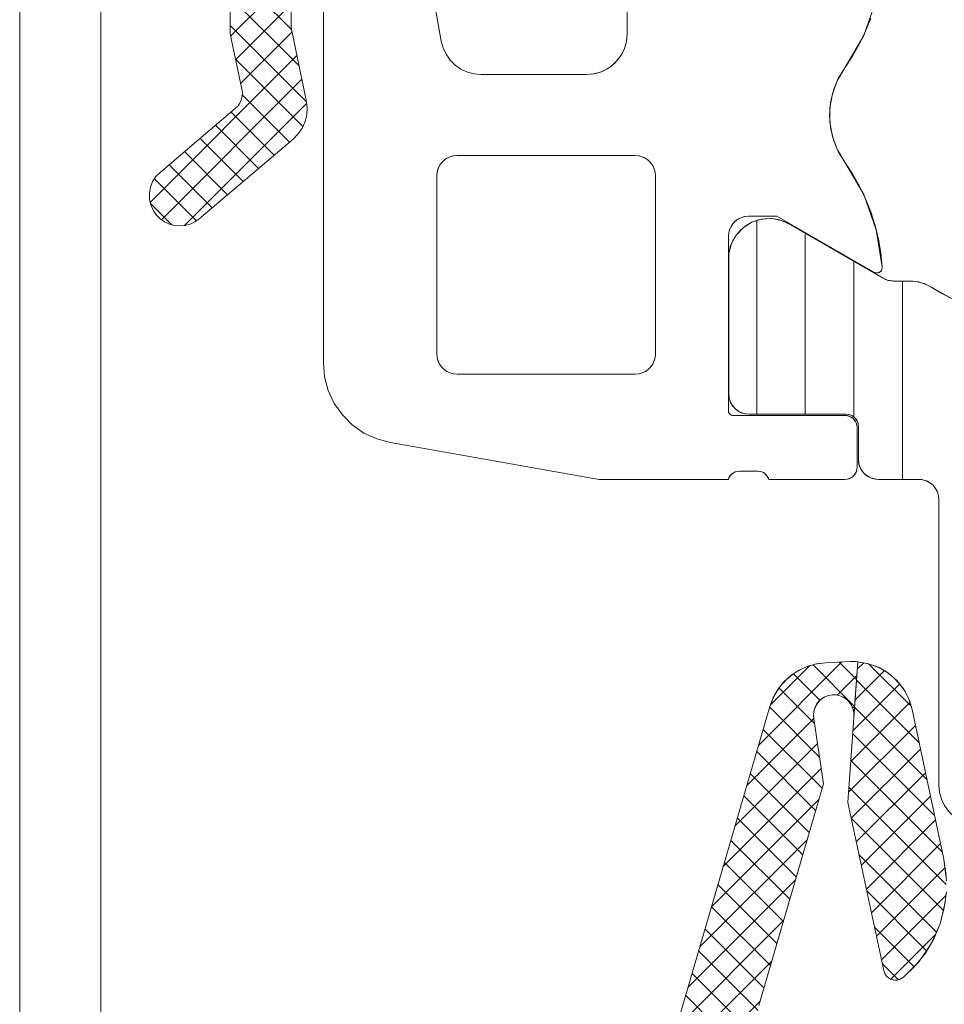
# Model space of a CAD drawing. Header units: metres. Extents: x 69 to 122.5, y -21.4 to -4.6.
# Tile 157 of 250: x 77.335 to 77.3578, y -9.3701 to -9.3458. Entities that reach past the tile are written whole.
import ezdxf

# ---------------------------------------------------------------- set-up
doc = ezdxf.new("R2010")
doc.units = ezdxf.units.M
doc.header["$LTSCALE"] = 0.02
doc.layers.add('032_Metallarbeiten-Fenster', color=7, linetype='Continuous', lineweight=5)

msp = doc.modelspace()

# ---------------------------------------------------------------- linework, layer by layer
at = {"layer": '032_Metallarbeiten-Fenster', "color": 251, "linetype": 'Continuous', "lineweight": 9, "true_color": 0x555555}
for p, q in [((77.34171, -9.34603), (77.3402, -9.34452)), ((77.340211, -9.346191), (77.3417, -9.344702)), ((77.341899, -9.346926), (77.3402, -9.345227)), ((77.340334, -9.346775), (77.3417, -9.345409)), ((77.342083, -9.347817), (77.3402, -9.345934)), ((77.340457, -9.347359), (77.341723, -9.346093)), ((77.338223, -9.350301), (77.341847, -9.346677)), ((77.34199, -9.348431), (77.340334, -9.346775)), ((77.338501, -9.35073), (77.34197, -9.347261)), ((77.341666, -9.348814), (77.340495, -9.347643)), ((77.339066, -9.350872), (77.342087, -9.34785)), ((77.341283, -9.349138), (77.340219, -9.348074)), ((77.3409, -9.349462), (77.339836, -9.348398)), ((77.340517, -9.349787), (77.339453, -9.348723)), ((77.340135, -9.350111), (77.33907, -9.349047)), ((77.339752, -9.350436), (77.338688, -9.349371)), ((77.339364, -9.350755), (77.338328, -9.349719)), ((77.338756, -9.350854), (77.338228, -9.350326)), ((77.3532, -9.355534), (77.3532, -9.350754)), ((77.3544, -9.355534), (77.3544, -9.351066)), ((77.3556, -9.355603), (77.3556, -9.351759)), ((77.3568, -9.357144), (77.3568, -9.352244)), ((77.35325, -9.363705), (77.355301, -9.361654)), ((77.353547, -9.362702), (77.3545, -9.361749)), ((77.355619, -9.36275), (77.354592, -9.361722)), ((77.355665, -9.362089), (77.355233, -9.361657)), ((77.355684, -9.361831), (77.355842, -9.361673)), ((77.357013, -9.362746), (77.355965, -9.361699)), ((77.354762, -9.3626), (77.354108, -9.361946)), ((77.355189, -9.362473), (77.355672, -9.36199)), ((77.35563, -9.362592), (77.356355, -9.361867)), ((77.355577, -9.363352), (77.356733, -9.362196)), ((77.357213, -9.363654), (77.355664, -9.362105)), ((77.354629, -9.363174), (77.353752, -9.362297)), ((77.355524, -9.364112), (77.356984, -9.362652)), ((77.354749, -9.364002), (77.353521, -9.362774)), ((77.355573, -9.362797), (77.355619, -9.362751)), ((77.357404, -9.364553), (77.355618, -9.362766)), ((77.35296, -9.364703), (77.354611, -9.363051)), ((77.35547, -9.364873), (77.357121, -9.363222)), ((77.354814, -9.364773), (77.353362, -9.363321)), ((77.357596, -9.365451), (77.355572, -9.363427)), ((77.352669, -9.3657), (77.354701, -9.363669)), ((77.354655, -9.365321), (77.353203, -9.363869)), ((77.355535, -9.365515), (77.357245, -9.363805)), ((77.357787, -9.366349), (77.355525, -9.364088)), ((77.352379, -9.366698), (77.354791, -9.364286)), ((77.354495, -9.365869), (77.353043, -9.364417)), ((77.355659, -9.366098), (77.357369, -9.364388)), ((77.357883, -9.367153), (77.355479, -9.364748)), ((77.352089, -9.367695), (77.354733, -9.36505)), ((77.354336, -9.366416), (77.352884, -9.364964)), ((77.355783, -9.366681), (77.357494, -9.364971)), ((77.354176, -9.366964), (77.352724, -9.365512)), ((77.357816, -9.367793), (77.355534, -9.365511)), ((77.355908, -9.367264), (77.357618, -9.365554)), ((77.351798, -9.368693), (77.354443, -9.366048)), ((77.354017, -9.367512), (77.352565, -9.36606)), ((77.356032, -9.367847), (77.357742, -9.366137)), ((77.353857, -9.368059), (77.352405, -9.366607)), ((77.357642, -9.368325), (77.355726, -9.366409)), ((77.356156, -9.36843), (77.357854, -9.366732)), ((77.351508, -9.36969), (77.354153, -9.367045)), ((77.353698, -9.368607), (77.352246, -9.367155)), ((77.357397, -9.368788), (77.355917, -9.367308)), ((77.35628, -9.369013), (77.357873, -9.36742)), ((77.353539, -9.369155), (77.352087, -9.367703)), ((77.351218, -9.370688), (77.353862, -9.368043)), ((77.353379, -9.369702), (77.351927, -9.36825)), ((77.357088, -9.369186), (77.356108, -9.368206)), ((77.356513, -9.369487), (77.357618, -9.368382)), ((77.353233, -9.370263), (77.351768, -9.368798)), ((77.350927, -9.371685), (77.353572, -9.36904)), ((77.356698, -9.369503), (77.3563, -9.369105)), ((77.35461, -9.372347), (77.351608, -9.369346)), ((77.350637, -9.372683), (77.353281, -9.370038)), ((77.353849, -9.372294), (77.351449, -9.369893))]:
    msp.add_line(p, q, dxfattribs=at)
at = {"layer": '032_Metallarbeiten-Fenster', "color": 7, "lineweight": 13}
for p, q in [((77.356324, -9.352177), (77.35404, -9.350858)), ((77.35251, -9.351557), (77.35251, -9.355034)), ((77.356986, -9.352244), (77.356574, -9.352244)), ((77.35301, -9.355534), (77.35541, -9.355534)), ((77.35571, -9.355834), (77.35571, -9.356644)), ((77.35621, -9.357144), (77.3572, -9.357144)), ((77.3577, -9.357644), (77.3577, -9.364695))]:
    msp.add_line(p, q, dxfattribs=at)
at = {"layer": '032_Metallarbeiten-Fenster', "color": 7, "linetype": 'Continuous', "lineweight": 13}
for points in [[(77.3417, -9.329821), (77.3417, -9.345982), (77.342078, -9.347776), (77.342078, -9.347776), (77.3421, -9.347954), (77.342089, -9.348132), (77.342046, -9.348306), (77.341973, -9.34847), (77.341872, -9.348618), (77.341747, -9.348745), (77.339435, -9.350704), (77.339435, -9.350704), (77.339328, -9.35078), (77.33921, -9.350836), (77.339084, -9.35087), (77.338954, -9.350882), (77.338823, -9.350871), (77.338697, -9.350838), (77.338578, -9.350784), (77.338471, -9.350709), (77.338378, -9.350617), (77.338378, -9.350617), (77.338294, -9.350496), (77.338236, -9.350361), (77.338205, -9.350218), (77.338203, -9.350071), (77.338229, -9.349926), (77.338283, -9.349789), (77.338363, -9.349666), (77.338465, -9.34956), (77.340322, -9.347986), (77.340322, -9.347986), (77.340385, -9.347923), (77.340435, -9.347849), (77.340471, -9.347767), (77.340493, -9.34768), (77.340498, -9.347591), (77.340488, -9.347502), (77.3402, -9.346139), (77.3402, -9.32927)], [(77.335, -9.458144), (77.335, -9.333644)], [(77.356018, -9.34575), (77.35589, -9.346073), (77.355739, -9.346387), (77.355567, -9.346689), (77.355374, -9.346979), (77.355214, -9.347245), (77.355096, -9.347532), (77.355024, -9.347834), (77.355, -9.348144), (77.355024, -9.348454), (77.355096, -9.348756), (77.355214, -9.349043), (77.355374, -9.349309), (77.355567, -9.349599), (77.355739, -9.349901), (77.35589, -9.350215), (77.356018, -9.350538), (77.356124, -9.35087), (77.356206, -9.351208), (77.356265, -9.351551), (77.3563, -9.351897), (77.356297, -9.351934), (77.356285, -9.351969), (77.356263, -9.351999), (77.356235, -9.352023), (77.356201, -9.352038), (77.356164, -9.352044), (77.356127, -9.352039), (77.356093, -9.352025), (77.3537, -9.350644), (77.353, -9.350644), (77.352902, -9.350654), (77.352809, -9.350682), (77.352722, -9.350728), (77.352646, -9.35079), (77.352584, -9.350866), (77.352538, -9.350953), (77.35251, -9.351046), (77.3525, -9.351144), (77.3525, -9.355444), (77.352502, -9.355467), (77.352509, -9.35549), (77.35252, -9.355511), (77.352535, -9.355529), (77.352553, -9.355544), (77.352574, -9.355555), (77.352597, -9.355562), (77.35262, -9.355564), (77.35538, -9.355564), (77.355439, -9.35557), (77.355495, -9.355587), (77.355547, -9.355615), (77.355592, -9.355652), (77.355629, -9.355697), (77.355657, -9.355749), (77.355674, -9.355805), (77.35568, -9.355864), (77.35568, -9.356844), (77.355674, -9.356902), (77.355657, -9.356959), (77.355629, -9.357011), (77.355592, -9.357056), (77.355547, -9.357093), (77.355495, -9.357121), (77.355439, -9.357138), (77.35538, -9.357144), (77.3535, -9.357144), (77.353484, -9.357103), (77.353462, -9.357065), (77.353435, -9.357031), (77.353402, -9.357001), (77.353365, -9.356977), (77.353324, -9.356959), (77.353282, -9.356948), (77.353238, -9.356944), (77.352773, -9.356944), (77.352728, -9.356947), (77.352684, -9.356957), (77.352641, -9.356974), (77.352603, -9.356998), (77.352568, -9.357027), (77.352539, -9.357062), (77.352516, -9.357102), (77.3525, -9.357144), (77.349306, -9.357144), (77.344153, -9.356235), (77.343816, -9.356145), (77.3435, -9.355998), (77.343214, -9.355798), (77.342968, -9.355551), (77.342768, -9.355266), (77.342621, -9.35495), (77.34253, -9.354613), (77.3425, -9.354266), (77.3425, -9.339344)], [(77.3445, -9.341144), (77.345412, -9.346318), (77.345457, -9.346486), (77.345531, -9.346644), (77.345631, -9.346787), (77.345754, -9.34691), (77.345897, -9.34701), (77.346055, -9.347084), (77.346223, -9.347129), (77.346397, -9.347144), (77.349, -9.347144), (77.349195, -9.347125), (77.349383, -9.347068), (77.349556, -9.346975), (77.349707, -9.346851), (77.349831, -9.346699), (77.349924, -9.346527), (77.349981, -9.346339), (77.35, -9.346144), (77.35, -9.339644)], [(77.337, -9.342244), (77.337, -9.384044)], [(77.357836, -9.365199), (77.357761, -9.36504), (77.357715, -9.36487), (77.3577, -9.364695), (77.3577, -9.357644), (77.35769, -9.357546), (77.357662, -9.357453), (77.357616, -9.357366), (77.357554, -9.35729), (77.357478, -9.357228), (77.357391, -9.357182), (77.357298, -9.357154), (77.3572, -9.357144), (77.35621, -9.357144), (77.356112, -9.357134), (77.356019, -9.357106), (77.355932, -9.35706), (77.355856, -9.356997), (77.355794, -9.356922), (77.355748, -9.356835), (77.35572, -9.356741), (77.35571, -9.356644), (77.35571, -9.355834), (77.355704, -9.355775), (77.355687, -9.355719), (77.355659, -9.355667), (77.355622, -9.355621), (77.355577, -9.355584), (77.355525, -9.355556), (77.355469, -9.355539), (77.35541, -9.355534), (77.35301, -9.355534), (77.352912, -9.355524), (77.352819, -9.355496), (77.352732, -9.35545), (77.352656, -9.355387), (77.352594, -9.355312), (77.352548, -9.355225), (77.35252, -9.355131), (77.35251, -9.355034), (77.35251, -9.351557), (77.352576, -9.351317), (77.352699, -9.3511), (77.352872, -9.350921), (77.353084, -9.35079), (77.353322, -9.350716), (77.353571, -9.350702), (77.353816, -9.350751), (77.35404, -9.350858), (77.356324, -9.352177), (77.356353, -9.352192), (77.356383, -9.352206), (77.356413, -9.352217), (77.356445, -9.352227), (77.356477, -9.352234), (77.356509, -9.35224), (77.356542, -9.352243), (77.356574, -9.352244), (77.356986, -9.352244), (77.357057, -9.352246), (77.357129, -9.352254), (77.357199, -9.352267), (77.357269, -9.352285), (77.357337, -9.352308), (77.357403, -9.352335), (77.357467, -9.352367), (77.357528, -9.352404), (77.357775, -9.352551), (77.358031, -9.35268)], [(77.353251, -9.370141), (77.354846, -9.364664), (77.354612, -9.36306), (77.354603, -9.362955), (77.354616, -9.36285), (77.354651, -9.362751), (77.354706, -9.36266), (77.354778, -9.362584), (77.354865, -9.362524), (77.354963, -9.362484), (77.355067, -9.362465), (77.355173, -9.362469), (77.355275, -9.362495), (77.35537, -9.362541), (77.355453, -9.362607), (77.35552, -9.362688), (77.355568, -9.362782), (77.355596, -9.362884), (77.355602, -9.362989), (77.355696, -9.361649), (77.355672, -9.361647), (77.355649, -9.361646), (77.355625, -9.361645), (77.355601, -9.361644), (77.355577, -9.361644), (77.355553, -9.361644), (77.355529, -9.361644), (77.355505, -9.361645), (77.354903, -9.361672), (77.354672, -9.3617), (77.354447, -9.361763), (77.354236, -9.361861), (77.354042, -9.36199), (77.353871, -9.362148), (77.353725, -9.36233), (77.35361, -9.362533), (77.353528, -9.362751), (77.34612, -9.388197)], [(77.357881, -9.366924), (77.357824, -9.366523), (77.357038, -9.362831), (77.35697, -9.362602), (77.356866, -9.362387), (77.356729, -9.36219), (77.356563, -9.362018), (77.356371, -9.361875), (77.356159, -9.361764), (77.355932, -9.361688), (77.355696, -9.361649), (77.355452, -9.365126), (77.356336, -9.369275), (77.356362, -9.369348), (77.356405, -9.369412), (77.356463, -9.369462), (77.356532, -9.369496), (77.356608, -9.369512), (77.356684, -9.369508), (77.356758, -9.369484), (77.356823, -9.369442), (77.357114, -9.369161), (77.357365, -9.368843), (77.357571, -9.368494), (77.357728, -9.368121), (77.357833, -9.36773), (77.357884, -9.367329)]]:
    msp.add_lwpolyline(points, dxfattribs=at)
at = {"layer": '032_Metallarbeiten-Fenster', "color": 7, "lineweight": 13}
for points in [[(77.3402, -9.32927), (77.3402, -9.346139), (77.340488, -9.347502), (77.340488, -9.347502), (77.340498, -9.347591), (77.340493, -9.34768), (77.340471, -9.347767), (77.340435, -9.347849), (77.340385, -9.347923), (77.340322, -9.347986), (77.338465, -9.34956), (77.338465, -9.34956), (77.338363, -9.349666), (77.338283, -9.349789), (77.338229, -9.349926), (77.338203, -9.350071), (77.338205, -9.350218), (77.338236, -9.350361), (77.338294, -9.350496), (77.338378, -9.350617), (77.338378, -9.350617), (77.338471, -9.350709), (77.338578, -9.350784), (77.338697, -9.350838), (77.338823, -9.350871), (77.338954, -9.350882), (77.339084, -9.35087), (77.33921, -9.350836), (77.339328, -9.35078), (77.339435, -9.350704), (77.341747, -9.348745), (77.341747, -9.348745), (77.341872, -9.348618), (77.341973, -9.34847), (77.342046, -9.348306), (77.342089, -9.348132), (77.3421, -9.347954), (77.342078, -9.347776), (77.3417, -9.345982), (77.3417, -9.329821)], [(77.356154, -9.345306), (77.355842, -9.346179), (77.355374, -9.346979), (77.355374, -9.346979), (77.355194, -9.347285), (77.355071, -9.347617), (77.355008, -9.347966), (77.355008, -9.348321), (77.355071, -9.348671), (77.355194, -9.349003), (77.355374, -9.349309), (77.355374, -9.349309), (77.355842, -9.350109), (77.356154, -9.350982), (77.3563, -9.351897), (77.3563, -9.351897), (77.356299, -9.351924), (77.356293, -9.35195), (77.356281, -9.351975), (77.356266, -9.351997), (77.356246, -9.352015), (77.356223, -9.35203), (77.356198, -9.352039), (77.356171, -9.352044), (77.356144, -9.352043), (77.356117, -9.352037), (77.356093, -9.352025), (77.3537, -9.350644), (77.353, -9.350644), (77.353, -9.350644), (77.352913, -9.350652), (77.352829, -9.350674), (77.35275, -9.350711), (77.352679, -9.350761), (77.352617, -9.350823), (77.352567, -9.350894), (77.35253, -9.350973), (77.352508, -9.351057), (77.3525, -9.351144), (77.3525, -9.355444), (77.3525, -9.355444), (77.352502, -9.355465), (77.352507, -9.355485), (77.352516, -9.355504), (77.352528, -9.355521), (77.352543, -9.355536), (77.35256, -9.355548), (77.352579, -9.355557), (77.352599, -9.355562), (77.35262, -9.355564), (77.35538, -9.355564), (77.35538, -9.355564), (77.355432, -9.355568), (77.355483, -9.355582), (77.35553, -9.355604), (77.355573, -9.355634), (77.35561, -9.355671), (77.35564, -9.355714), (77.355662, -9.355761), (77.355675, -9.355812), (77.35568, -9.355864), (77.35568, -9.356844), (77.35568, -9.356844), (77.355675, -9.356896), (77.355662, -9.356947), (77.35564, -9.356994), (77.35561, -9.357037), (77.355573, -9.357074), (77.35553, -9.357104), (77.355483, -9.357126), (77.355432, -9.357139), (77.35538, -9.357144), (77.3535, -9.357144), (77.3535, -9.357144), (77.353481, -9.357096), (77.353453, -9.357052), (77.353417, -9.357014), (77.353376, -9.356983), (77.353329, -9.356961), (77.353279, -9.356948), (77.353227, -9.356944), (77.352773, -9.356944), (77.352773, -9.356944), (77.352721, -9.356948), (77.352671, -9.356961), (77.352624, -9.356983), (77.352583, -9.357014), (77.352547, -9.357052), (77.352519, -9.357096), (77.3525, -9.357144), (77.349306, -9.357144), (77.344153, -9.356235), (77.344153, -9.356235), (77.343816, -9.356145), (77.3435, -9.355998), (77.343214, -9.355798), (77.342968, -9.355551), (77.342768, -9.355266), (77.342621, -9.35495), (77.34253, -9.354613), (77.3425, -9.354266), (77.3425, -9.339344)], [(77.3445, -9.341144), (77.345412, -9.346318), (77.345412, -9.346318), (77.345457, -9.346486), (77.345531, -9.346644), (77.345631, -9.346787), (77.345754, -9.34691), (77.345897, -9.34701), (77.346055, -9.347084), (77.346223, -9.347129), (77.346397, -9.347144), (77.349, -9.347144), (77.349, -9.347144), (77.349174, -9.347129), (77.349342, -9.347084), (77.3495, -9.34701), (77.349643, -9.34691), (77.349766, -9.346787), (77.349866, -9.346644), (77.34994, -9.346486), (77.349985, -9.346318), (77.35, -9.346144), (77.35, -9.339644)], [(77.35251, -9.351557), (77.352547, -9.351395), (77.352611, -9.351241), (77.352699, -9.3511), (77.35281, -9.350976), (77.352939, -9.350872), (77.353084, -9.35079), (77.353084, -9.35079), (77.353241, -9.350734), (77.353405, -9.350704), (77.353571, -9.350702), (77.353736, -9.350728), (77.353893, -9.35078), (77.35404, -9.350858)], [(77.356574, -9.352244), (77.356509, -9.35224), (77.356445, -9.352227), (77.356445, -9.352227), (77.356383, -9.352206), (77.356324, -9.352177)], [(77.356986, -9.352244), (77.357129, -9.352254), (77.357269, -9.352285), (77.357269, -9.352285), (77.357403, -9.352335), (77.357528, -9.352404)], [(77.359698, -9.353044), (77.359127, -9.353003), (77.358567, -9.352881), (77.358567, -9.352881), (77.358031, -9.35268), (77.357528, -9.352404)], [(77.35301, -9.355534), (77.352932, -9.355528), (77.352855, -9.355509), (77.352783, -9.355479), (77.352716, -9.355438), (77.352656, -9.355387), (77.352656, -9.355387), (77.352605, -9.355328), (77.352564, -9.355261), (77.352534, -9.355188), (77.352516, -9.355112), (77.35251, -9.355034)], [(77.35541, -9.355534), (77.355457, -9.355537), (77.355503, -9.355548), (77.355546, -9.355566), (77.355586, -9.355591), (77.355622, -9.355621), (77.355622, -9.355621), (77.355653, -9.355657), (77.355677, -9.355697), (77.355695, -9.355741), (77.355706, -9.355787), (77.35571, -9.355834)], [(77.35621, -9.357144), (77.356132, -9.357138), (77.356055, -9.357119), (77.355983, -9.357089), (77.355916, -9.357048), (77.355856, -9.356997), (77.355856, -9.356997), (77.355805, -9.356938), (77.355764, -9.356871), (77.355734, -9.356798), (77.355716, -9.356722), (77.35571, -9.356644)], [(77.3572, -9.357144), (77.357278, -9.35715), (77.357355, -9.357168), (77.357427, -9.357198), (77.357494, -9.357239), (77.357554, -9.35729), (77.357554, -9.35729), (77.357616, -9.357366), (77.357662, -9.357453), (77.35769, -9.357546), (77.3577, -9.357644)], [(77.34612, -9.388197), (77.353528, -9.362751), (77.353528, -9.362751), (77.353625, -9.362503), (77.353764, -9.362276), (77.353941, -9.362077), (77.35415, -9.361913), (77.354386, -9.361788), (77.354639, -9.361707), (77.354903, -9.361672), (77.355505, -9.361645), (77.355505, -9.361645), (77.355696, -9.361649), (77.355602, -9.362989), (77.355602, -9.362989), (77.355598, -9.362895), (77.355577, -9.362804), (77.355538, -9.362718), (77.355485, -9.362641), (77.355417, -9.362575), (77.355339, -9.362523), (77.355253, -9.362487), (77.355161, -9.362467), (77.355067, -9.362465), (77.355067, -9.362465), (77.354974, -9.362481), (77.354886, -9.362513), (77.354806, -9.362562), (77.354736, -9.362624), (77.354679, -9.362699), (77.354637, -9.362783), (77.354611, -9.362873), (77.354603, -9.362967), (77.354612, -9.36306), (77.354846, -9.364664), (77.353251, -9.370141)], [(77.357888, -9.367059), (77.357824, -9.366523), (77.357038, -9.362831), (77.357038, -9.362831), (77.356957, -9.36257), (77.35683, -9.362328), (77.356661, -9.362113), (77.356456, -9.361933), (77.356221, -9.361792), (77.355965, -9.361697), (77.355696, -9.361649), (77.355452, -9.365126), (77.356336, -9.369275), (77.356336, -9.369275), (77.356353, -9.369329), (77.356379, -9.369378), (77.356414, -9.369422), (77.356457, -9.369458), (77.356506, -9.369486), (77.356559, -9.369504), (77.356615, -9.369512), (77.356671, -9.36951), (77.356725, -9.369497), (77.356777, -9.369474), (77.356823, -9.369442), (77.356823, -9.369442), (77.357202, -9.369059), (77.357507, -9.368614), (77.357728, -9.368121), (77.357856, -9.367597)], [(77.358537, -9.365682), (77.358367, -9.365638), (77.358207, -9.365565), (77.358063, -9.365466), (77.357938, -9.365342), (77.357938, -9.365342), (77.357836, -9.365199), (77.357761, -9.36504), (77.357715, -9.36487), (77.3577, -9.364695)]]:
    msp.add_lwpolyline(points, dxfattribs=at)
at = {"layer": '032_Metallarbeiten-Fenster', "color": 7, "linetype": 'Continuous', "lineweight": 13}
msp.add_lwpolyline([(77.3507, -9.354044), (77.3507, -9.349644), (77.35069, -9.349546), (77.350662, -9.349453), (77.350616, -9.349366), (77.350554, -9.34929), (77.350478, -9.349228), (77.350391, -9.349182), (77.350298, -9.349154), (77.3502, -9.349144), (77.3458, -9.349144), (77.345702, -9.349154), (77.345609, -9.349182), (77.345522, -9.349228), (77.345446, -9.34929), (77.345384, -9.349366), (77.345338, -9.349453), (77.34531, -9.349546), (77.3453, -9.349644), (77.3453, -9.354044), (77.34531, -9.354141), (77.345338, -9.354235), (77.345384, -9.354322), (77.345446, -9.354397), (77.345522, -9.35446), (77.345609, -9.354506), (77.345702, -9.354534), (77.3458, -9.354544), (77.3502, -9.354544), (77.350298, -9.354534), (77.350391, -9.354506), (77.350478, -9.35446), (77.350554, -9.354397), (77.350616, -9.354322), (77.350662, -9.354235), (77.35069, -9.354141)], close=True, dxfattribs=at)
at = {"layer": '032_Metallarbeiten-Fenster', "color": 7, "lineweight": 13}
msp.add_lwpolyline([(77.3502, -9.354544), (77.350287, -9.354536), (77.350371, -9.354514), (77.35045, -9.354477), (77.350521, -9.354427), (77.350583, -9.354365), (77.350633, -9.354294), (77.35067, -9.354215), (77.350692, -9.354131), (77.3507, -9.354044), (77.3507, -9.349644), (77.3507, -9.349644), (77.350692, -9.349557), (77.35067, -9.349473), (77.350633, -9.349394), (77.350583, -9.349323), (77.350521, -9.349261), (77.35045, -9.349211), (77.350371, -9.349174), (77.350287, -9.349152), (77.3502, -9.349144), (77.3458, -9.349144), (77.3458, -9.349144), (77.345713, -9.349152), (77.345629, -9.349174), (77.34555, -9.349211), (77.345479, -9.349261), (77.345417, -9.349323), (77.345367, -9.349394), (77.34533, -9.349473), (77.345308, -9.349557), (77.3453, -9.349644), (77.3453, -9.354044), (77.3453, -9.354044), (77.345308, -9.354131), (77.34533, -9.354215), (77.345367, -9.354294), (77.345417, -9.354365), (77.345479, -9.354427), (77.34555, -9.354477), (77.345629, -9.354514), (77.345713, -9.354536), (77.3458, -9.354544)], close=True, dxfattribs=at)

doc.saveas('drawing.dxf')
